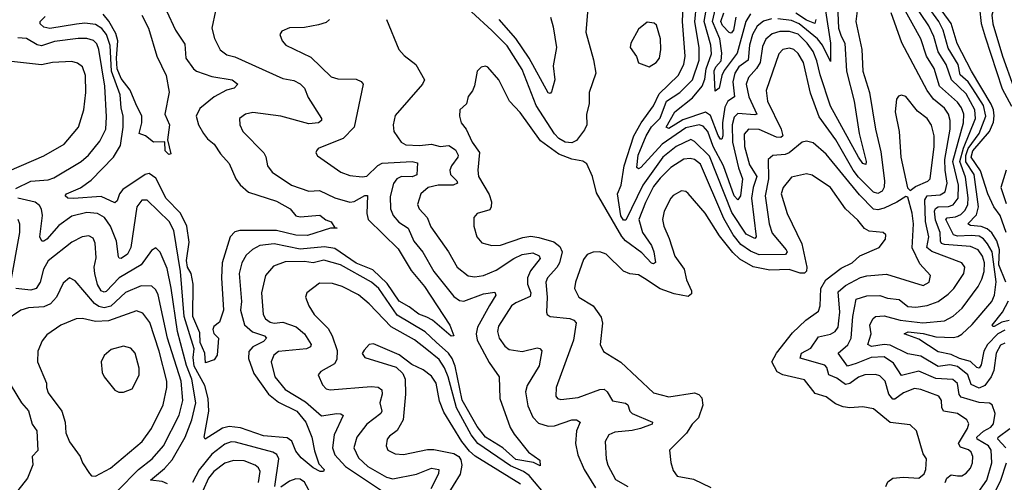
# Model space of a CAD drawing. Extents: x 1843161 to 1959474, y 907081 to 1016326.
# Tile 56 of 256: x 1862463 to 1867032, y 933465 to 935614. Entities that reach past the tile are written whole.
import ezdxf

# ---------------------------------------------------------------- set-up
doc = ezdxf.new("R2010")
doc.units = 0

msp = doc.modelspace()

# ---------------------------------------------------------------- linework, layer by layer
at = {"layer": '0CON20XD'}
for points in [[(1867049.2, 936295), (1867015, 936260.2), (1866975, 936224.8), (1866915, 936198.1), (1866835, 936117), (1866795, 936022.8), (1866753.3, 935955), (1866748.5, 935925), (1866761.7, 935885), (1866814.4, 935825), (1866852.4, 935765), (1866881.4, 935741.4), (1866915, 935727.8), (1866966.5, 935736.5), (1866985, 935720.4), (1866990.8, 935695), (1866973.8, 935635), (1866979, 935595), (1867023.6, 935445), (1867075, 935302.3)], [(1866349.2, 935655), (1866343.2, 935605), (1866371.2, 935475), (1866376.1, 935375), (1866406.2, 935275), (1866434.5, 935104.5), (1866459.3, 934999.3), (1866476.9, 934865), (1866474.8, 934835.2), (1866465, 934816.8), (1866445, 934807), (1866425, 934813.3), (1866355, 934882.8), (1866330.5, 934915), (1866250.2, 935055), (1866172.8, 935162.8), (1866132.2, 935272.2), (1866099.8, 935415), (1866075, 935457.3), (1866055, 935474.7), (1866035, 935482.2), (1866004.4, 935475.6), (1865986.2, 935455), (1865926.8, 935285), (1865933.1, 935235), (1865997.1, 935105), (1866004, 935075), (1865995, 935066.6), (1865975, 935067.9), (1865895, 935103), (1865844.8, 935105.2), (1865825, 935082), (1865826.5, 935025), (1865850.1, 934940.1), (1865883.8, 934885), (1865867.5, 934835), (1865859.5, 934785), (1865881.5, 934605), (1865875, 934596.9), (1865835, 934617), (1865767.5, 934717.5), (1865665, 934980), (1865595, 935048.3), (1865577.3, 935057.3), (1865508.9, 935025), (1865448.4, 934975), (1865355.3, 934844.7), (1865276.8, 934683.2), (1865265, 934682.6), (1865252.5, 934702.5), (1865237, 934805), (1865253.9, 934845), (1865268.9, 934935), (1865312.7, 935075), (1865347.6, 935135), (1865405, 935213.5), (1865430.1, 935269.9), (1865519.3, 935355), (1865545.6, 935405), (1865552.1, 935445), (1865539, 935605), (1865545.2, 935745.2)], [(1866254.7, 935755), (1866263.3, 935575), (1866275, 935537.1), (1866293, 935505), (1866300.3, 935375), (1866335.2, 935235), (1866359, 935085), (1866391.5, 934955), (1866389.2, 934940.8), (1866375, 934945.6), (1866355, 934975.5), (1866225, 935212.5), (1866177.4, 935357.4), (1866163, 935423), (1866145, 935466.4), (1866117.7, 935505), (1866075, 935546.1), (1866035, 935559.4), (1865991, 935559), (1865955, 935548.4), (1865925, 935522.5), (1865910.7, 935489.3), (1865899.7, 935415), (1865883, 935387), (1865844.9, 935345.1), (1865834.3, 935315), (1865846.3, 935255), (1865884.4, 935175), (1865875, 935171.1), (1865795, 935177.5), (1865778.6, 935161.4), (1865769.4, 935125), (1865771.2, 935045), (1865798.3, 934925), (1865817.7, 934875), (1865807.4, 934795), (1865795, 934776.5), (1865779.3, 934795), (1865729.8, 934935), (1865681.6, 935025), (1865656.4, 935095), (1865635, 935119.1), (1865616, 935126), (1865555, 935111.1), (1865444.2, 935035.8), (1865345, 934926.6), (1865335, 934920.5), (1865327.8, 934927.8), (1865332.6, 934985), (1865370.8, 935075), (1865395, 935115.5), (1865435, 935156.2), (1865465.5, 935235), (1865527, 935275), (1865586, 935335), (1865615.9, 935425), (1865616.6, 935485), (1865596.6, 935603.4), (1865604, 935685)], [(1867040.3, 934625), (1867012.7, 934705), (1866983.8, 934743.8), (1866955.6, 934805), (1866921.2, 934911.2), (1866879, 934975), (1866886.8, 935005), (1866963.2, 935095), (1866982, 935138), (1866985, 935167.5), (1866982.2, 935195), (1866971.4, 935221.4), (1866879.7, 935375), (1866813.7, 935503.7), (1866786.3, 935596.3), (1866684.9, 935735)], [(1867035, 934111.8), (1867015, 934102.7), (1866994.7, 934064.7), (1866983.9, 933985), (1866971.2, 933955), (1866942.4, 933915), (1866915, 933902.7), (1866879.1, 933919.1), (1866862.9, 933965), (1866815, 934002.9), (1866778.9, 934011.1), (1866725, 934003.6), (1866645, 934050.9), (1866585, 934061.4), (1866502.8, 934102.8), (1866475, 934104.6), (1866415.9, 934095.9), (1866399.7, 934105), (1866413.9, 934155), (1866408.3, 934195), (1866422.3, 934225), (1866435, 934234.8), (1866475, 934238.5), (1866548.7, 934218.7), (1866654.5, 934205.5), (1866754.3, 934215), (1866795, 934237.2), (1866836.3, 934273.7), (1866911.6, 934375), (1866927.9, 934407.9), (1866939, 934445), (1866940.3, 934485), (1866931.8, 934515), (1866910.7, 934545), (1866875, 934560.9), (1866755, 934569.8), (1866741.4, 934575), (1866736.1, 934585), (1866735.1, 934625), (1866712.4, 934682.4), (1866708.6, 934725), (1866712.6, 934737.5), (1866725, 934744.5), (1866773.9, 934746.1), (1866795, 934754.1), (1866818.5, 934785), (1866820, 934845), (1866793.9, 934955), (1866842.9, 935135), (1866844.5, 935175), (1866833.7, 935205), (1866815, 935231.1), (1866732.2, 935305), (1866706.9, 935386.9), (1866671.7, 935445), (1866644.8, 935525), (1866556.8, 935685)], [(1867035, 934172.2), (1867002.3, 934155), (1866953.9, 934105), (1866937.2, 934075), (1866925, 934011.5), (1866915, 933995.3), (1866905, 933998), (1866875, 934026.7), (1866825, 934039.8), (1866785, 934058.8), (1866725, 934071.7), (1866635, 934129.8), (1866567.5, 934155), (1866585.4, 934164.6), (1866655, 934156.5), (1866715, 934140.5), (1866795, 934138.4), (1866817.1, 934142.9), (1866835, 934152.5), (1866882.6, 934197.4), (1866974.2, 934305), (1866986, 934335), (1866994.2, 934395.8), (1866975.3, 934535), (1866955, 934573.1), (1866935, 934595.4), (1866915, 934607.6), (1866878.5, 934611.5), (1866815, 934608.6), (1866796.4, 934615), (1866761.3, 934685), (1866767, 934693), (1866805, 934698), (1866830.5, 934709.5), (1866850.5, 934729.5), (1866862.4, 934755), (1866864, 934786), (1866852.1, 934882.1), (1866826.1, 934955), (1866842.6, 935017.4), (1866898.8, 935155), (1866895.9, 935195), (1866855, 935268.8), (1866787.2, 935335), (1866763.1, 935405), (1866724.8, 935465), (1866704.6, 935535), (1866681.8, 935585), (1866602.1, 935705)], [(1866886.8, 935293.2), (1866865, 935325.5), (1866827.4, 935357.4), (1866817.7, 935405), (1866771.7, 935481.7), (1866748.4, 935565), (1866727.9, 935605), (1866649.7, 935715)], [(1863371.4, 935655), (1863354.6, 935575), (1863366.9, 935526.9), (1863393, 935473), (1863425, 935450.4), (1863461, 935441), (1863685, 935340.6), (1863735, 935331.3), (1863765, 935315.4), (1863784.5, 935295), (1863802.4, 935252.4), (1863863.8, 935155), (1863863.8, 935145), (1863850, 935135), (1863805, 935130.5), (1863675, 935165.3), (1863545, 935183.1), (1863511.2, 935175), (1863483.8, 935155), (1863484.2, 935125), (1863499.2, 935095), (1863596.9, 934995), (1863606.2, 934976.2), (1863613.1, 934935), (1863634.4, 934905), (1863725, 934845.3), (1863805, 934817.2), (1863855, 934820.7), (1863925, 934785.8), (1863995, 934765.9), (1864015, 934768.6), (1864065, 934797.6), (1864077.6, 934797.6), (1864073.9, 934713.9), (1864080.3, 934685), (1864219.6, 934549.6), (1864279.4, 934449.4), (1864341.8, 934375), (1864458.9, 934195), (1864477.5, 934145), (1864465, 934144.4), (1864378.7, 934218.7), (1864352.5, 934232.5), (1864315, 934245.4), (1864270.9, 934280.9), (1864225, 934306.3), (1864168.1, 934388.1), (1864102.7, 934452.7), (1864025, 934483.1), (1863925, 934551.1), (1863878.2, 934558.2), (1863765, 934547.4), (1863645, 934573.4), (1863577.1, 934565), (1863543, 934547), (1863515, 934519.5), (1863494.2, 934485), (1863482.1, 934435), (1863492.2, 934305), (1863488.8, 934265), (1863506.9, 934196.9), (1863543.5, 934163.5), (1863598.9, 934145), (1863608.2, 934135), (1863595, 934119.2), (1863544.5, 934095), (1863526.6, 934073.4), (1863525, 934040), (1863549.9, 933969.9), (1863617.5, 933875), (1863665, 933838), (1863749.8, 933795), (1863790.7, 933745), (1863818.5, 933675), (1863830.7, 933610.7), (1863851, 933551), (1863875.6, 933525), (1863872.5, 933515), (1863857.5, 933515), (1863825, 933532.3), (1863769.6, 933579.6), (1863745, 933609.4), (1863726.8, 933656.8), (1863705, 933672.5), (1863595, 933681), (1863488.1, 933718.1), (1863435, 933724.5), (1863405, 933716.5), (1863323.8, 933665), (1863319.4, 933675), (1863340.6, 933795), (1863338.3, 933855), (1863322.1, 933915), (1863273.1, 934005), (1863268.6, 934045), (1863273, 934085), (1863227.4, 934235), (1863209, 934445), (1863178.3, 934635), (1863157.1, 934677.1), (1863055.7, 934775.7), (1863030, 934775), (1863007.5, 934745), (1862979.3, 934555), (1862963.9, 934525), (1862935, 934504.6), (1862925.6, 934505.6), (1862922.3, 934512.3), (1862911.9, 934585), (1862885, 934655.5), (1862856.6, 934695), (1862825, 934713.2), (1862775, 934718.7), (1862705, 934700.5), (1862645, 934657.5), (1862588.9, 934595), (1862575, 934584.4), (1862565.8, 934585.8), (1862557.5, 934605), (1862570, 934705), (1862565, 934734.2), (1862555, 934751.2), (1862535, 934766.2), (1862455.5, 934785)], [(1863144.6, 935655), (1863185.8, 935565.8), (1863230, 935500), (1863234.3, 935435), (1863269.5, 935385), (1863284, 935374), (1863355, 935349.5), (1863450, 935335), (1863475.8, 935315), (1863458.8, 935295), (1863423.8, 935286.2), (1863365.5, 935255), (1863299.4, 935200.6), (1863282.4, 935165), (1863293.7, 935125), (1863315.8, 935085), (1863335, 935059.7), (1863366.5, 935035), (1863395, 934990.9), (1863436.1, 934946.1), (1863466, 934875), (1863486.5, 934846.5), (1863525, 934812.4), (1863655, 934771.1), (1863719.2, 934735), (1863745, 934703.3), (1863765, 934698.7), (1863856.2, 934706.2), (1863884.6, 934684.6), (1863908.9, 934675), (1863926.4, 934646.4), (1863936.2, 934645), (1863906.1, 934646.1), (1863798.3, 934611.7), (1863745, 934612.6), (1863655, 934633.9), (1863485, 934634.8), (1863462.2, 934627.8), (1863440, 934605), (1863403, 934485), (1863399.8, 934415), (1863408.9, 934265), (1863391.3, 934208.7), (1863365, 934188.1), (1863360, 934175), (1863365, 934156.2), (1863385.8, 934135), (1863380, 934055), (1863365.7, 934034.3), (1863325, 934020), (1863322, 934065), (1863301.1, 934115), (1863299.7, 934159.7), (1863266.5, 934235), (1863268.1, 934385), (1863258.6, 934435), (1863242.7, 934465), (1863237, 934495), (1863249.3, 934580.7), (1863238.6, 934655), (1863208.9, 934715), (1863142.5, 934782.5), (1863095, 934878.2), (1863065, 934898.7), (1863045, 934895.2), (1862942.1, 934825), (1862926.1, 934805), (1862915, 934771.9), (1862905, 934763.8), (1862842, 934792), (1862712.5, 934782.5), (1862686.7, 934785), (1862673.8, 934795), (1862680, 934805), (1862745, 934832.7), (1862795, 934867.7), (1862898.2, 934975), (1862930.8, 935029.2), (1862943.2, 935115), (1862944.2, 935165), (1862933.6, 935205), (1862929.8, 935265), (1862889.5, 935375), (1862883.1, 935493.1), (1862867, 935545), (1862845, 935572.2), (1862815, 935591.4), (1862765, 935598.2), (1862727, 935593), (1862603.4, 935573.4), (1862575, 935579.2), (1862557.8, 935595), (1862558.2, 935605), (1862580.9, 935629.1)], [(1863030, 935635), (1863061.1, 935575), (1863100, 935445), (1863143.1, 935355), (1863156.6, 935276.6), (1863137.5, 935175), (1863158, 935125), (1863150, 935055), (1863165, 934990), (1863155, 934988), (1863138, 935005), (1863136.4, 935046.4), (1863084.3, 935044.3), (1863047.5, 935075), (1863017.5, 935085), (1863030, 935135), (1863030, 935165), (1863002.5, 935222.5), (1862976, 935286), (1862935, 935340.4), (1862915.8, 935385), (1862912.7, 935435), (1862919.4, 935515), (1862910, 935550), (1862877.2, 935607.2), (1862850.1, 935640.1)], [(1865099.1, 935665), (1865090.4, 935555), (1865126.7, 935426.7), (1865136.4, 935365), (1865106.2, 935276.2), (1865105.4, 935225), (1865093.5, 935173.5), (1865094.6, 935125), (1865085, 935101.4), (1865046.6, 935053.4), (1865025, 935041.9), (1864995.3, 935044.7), (1864965, 935062.4), (1864944.3, 935084.3), (1864859.8, 935215), (1864795, 935381.6), (1864725, 935491.6), (1864653.6, 935563.6), (1864559.4, 935649.4)], [(1865952.4, 935617.6), (1865915, 935606.5), (1865886, 935584), (1865864.5, 935545.5), (1865849.7, 935495), (1865843.6, 935426.4), (1865801, 935395), (1865781.4, 935365), (1865773.2, 935325), (1865780.7, 935255), (1865750, 935235), (1865735, 935208.2), (1865724.3, 935134.3), (1865726.3, 935073.7), (1865721.7, 935058.3), (1865715, 935058.9), (1865705, 935076.2), (1865668.2, 935168.2), (1865645, 935184.5), (1865541, 935149), (1865475, 935109.1), (1865463.8, 935113.8), (1865503.8, 935186.2), (1865585, 935251.5), (1865630.4, 935305), (1865642.6, 935337.4), (1865648.3, 935385), (1865673, 935455), (1865669.9, 935495), (1865640.1, 935605), (1865651.4, 935675)], [(1865855, 935640.2), (1865833.5, 935605), (1865791.9, 935458.1), (1865732.6, 935377.4), (1865721.3, 935355), (1865709.2, 935295), (1865691.1, 935281.1), (1865685.9, 935375.9), (1865694.1, 935395), (1865717.8, 935422.2), (1865722.2, 935457.8), (1865712.2, 935525), (1865677.9, 935605), (1865691.9, 935665)], [(1865786, 935625), (1865775, 935564.5), (1865765, 935551.2), (1865755, 935554.6), (1865725, 935587.2), (1865717.5, 935605), (1865730.2, 935645)], [(1866202.6, 935655), (1866226.1, 935505), (1866225, 935420), (1866188.9, 935495), (1866165.8, 935525), (1866080, 935595), (1866045, 935609.9), (1865982.1, 935617.9)], [(1866157.8, 935615), (1866153.6, 935596.4), (1866115, 935610.9), (1866065, 935643.3)], [(1866903.6, 933406.4), (1866951.1, 933475), (1866974.8, 933555), (1866971, 933615), (1866959.4, 933635), (1866905.7, 933665), (1866904, 933675), (1866935, 933702.9), (1866969.4, 933720.6), (1866982.7, 933737.3), (1866990, 933785), (1866975.4, 933825), (1866963.1, 933833.1), (1866915, 933836.4), (1866831.4, 933861.4), (1866823.1, 933873.1), (1866815, 933923.8), (1866792.8, 933942.8), (1866715, 933947.9), (1866635, 933982), (1866555, 933961.4), (1866518.3, 934018.3), (1866475, 934048.5), (1866415, 934045.1), (1866345, 934016.8), (1866304.4, 934005), (1866261.1, 934065), (1866305.6, 934104.4), (1866322.3, 934135), (1866329.2, 934235), (1866344.8, 934315.2), (1866395, 934331), (1866455, 934333.5), (1866489.7, 934319.7), (1866544.5, 934314.5), (1866585, 934281), (1866621, 934279), (1866675, 934286), (1866725, 934305.3), (1866771.5, 934338.5), (1866797.5, 934365), (1866844.1, 934435), (1866848.8, 934465), (1866834.8, 934484.7), (1866696.7, 934536.7), (1866673, 934555), (1866682.3, 934605), (1866667, 934677), (1866663.5, 934776.5), (1866675, 934795.6), (1866735, 934800.7), (1866757.9, 934815), (1866767.8, 934855), (1866757.9, 934915), (1866756, 934965), (1866781.4, 935105), (1866781, 935145), (1866773.3, 935175), (1866755, 935202.1), (1866704.2, 935244.2), (1866674.3, 935285), (1866556.9, 935506.9), (1866506.5, 935645)], [(1866917.4, 935667.4), (1866925.3, 935595.3), (1866943.6, 935533.6), (1867022.6, 935292.6), (1867065, 935211.5)], [(1863900.7, 935615), (1863885, 935601.3), (1863850.7, 935589.3), (1863785, 935577.1), (1863715, 935575.6), (1863680.3, 935559.7), (1863670, 935545), (1863682, 935515), (1863698.8, 935495), (1863815, 935440), (1863908.9, 935348.9), (1863939.2, 935339.2), (1864025, 935336.7), (1864047.3, 935327.2), (1864056.7, 935315), (1864015.4, 935115), (1863965, 935062.3), (1863875, 935026.7)], [(1864165.7, 935615), (1864222.5, 935475), (1864247.3, 935447.3), (1864301.9, 935405), (1864341.1, 935335), (1864332.2, 935315), (1864205, 935168), (1864196.7, 935125), (1864200, 935095), (1864234.3, 935045), (1864255, 935033.2), (1864319.2, 935029.2), (1864375, 935035.7), (1864415, 935025.2), (1864455, 935030), (1864485, 935010), (1864498.1, 934985), (1864497.2, 934975), (1864467.1, 934935), (1864459.2, 934915), (1864462.9, 934895), (1864492.3, 934865), (1864495.3, 934854.7), (1864474.3, 934845.8), (1864405, 934845.8), (1864359.4, 934835), (1864324.5, 934805), (1864309.6, 934755), (1864317.5, 934735), (1864354.2, 934695), (1864371.3, 934651.3), (1864453.2, 934535), (1864493.9, 934463.9), (1864545, 934423.9), (1864575, 934419.7), (1864615, 934426.2), (1864675, 934450.7), (1864756, 934505), (1864795, 934522.7), (1864845, 934530.8), (1864873.3, 934516.7), (1864878.5, 934505), (1864833.4, 934446.6), (1864820.4, 934415), (1864819.1, 934385), (1864834.8, 934345), (1864832.5, 934327.5), (1864765, 934299.1), (1864745.9, 934285), (1864685, 934190.8), (1864680.6, 934165), (1864688.7, 934135), (1864715, 934098.2), (1864735, 934081.5), (1864795, 934073.1), (1864865, 934089.6), (1864877.4, 934087.4), (1864886.2, 934076.2), (1864874.2, 934005.8), (1864818, 933915), (1864810.3, 933885), (1864820.7, 933820.7), (1864845, 933767.5), (1864870.6, 933740.6), (1864915, 933725.3), (1864945, 933727.2), (1865025, 933754.7), (1865047.5, 933755), (1865064, 933745), (1865046.8, 933705), (1865041.9, 933645), (1865053, 933593), (1865083.1, 933525), (1865135, 933439.3)], [(1864926.4, 935625), (1864939.5, 935580.5), (1864954.4, 935484.4), (1864938.9, 935398.9), (1864947.1, 935335), (1864930.6, 935279.4), (1864925, 935271.2), (1864915, 935274.2), (1864827.9, 935435), (1864765.9, 935525.9), (1864688.5, 935615)], [(1865385, 935394.2), (1865416.2, 935415), (1865432, 935435), (1865438.6, 935475), (1865436.5, 935525), (1865418.3, 935588.3), (1865407.5, 935597.5), (1865375, 935602.5), (1865335, 935570), (1865298.8, 935505), (1865296.2, 935485), (1865325, 935443.3), (1865335, 935413.8), (1865385, 935394.2)], [(1862445, 934830), (1862515, 934864.4), (1862595, 934870), (1862621.3, 934878.7), (1862748.8, 934955), (1862782.8, 934985), (1862835, 935049.2), (1862862.4, 935105), (1862866.8, 935163.2), (1862858.8, 935305), (1862831.2, 935475), (1862821.3, 935501.3), (1862806.4, 935516.4), (1862775, 935526.5), (1862735, 935526.7), (1862625, 935512.7), (1862565, 935492.3), (1862545, 935497.2), (1862495, 935526.3), (1862455, 935529.6)], [(1862415, 934911), (1862575, 934980.7), (1862669.4, 935035), (1862687.5, 935055), (1862736.2, 935115), (1862760.6, 935195), (1862770.3, 935275), (1862768.5, 935355), (1862754.4, 935395), (1862731.7, 935411.7), (1862705, 935418.9), (1862615, 935414.6), (1862565, 935404.1), (1862355, 935427.9)], [(1866757.1, 933465), (1866765, 933485.2), (1866785, 933499.7), (1866815.3, 933495.3), (1866834.6, 933495.4), (1866855, 933508.1), (1866875, 933531.4), (1866884.1, 933555.9), (1866885.9, 933585), (1866878, 933605), (1866865.7, 933615.7), (1866828.6, 933628.7), (1866820, 933645), (1866861.8, 933715), (1866867.3, 933737.3), (1866857.8, 933755), (1866815, 933784.7), (1866750.7, 933795), (1866742.4, 933812.4), (1866741.1, 933845), (1866728.2, 933865), (1866645, 933896.7), (1866615, 933901.2), (1866565, 933880), (1866525, 933850.9), (1866515, 933850.9), (1866496.9, 933875), (1866479, 933935), (1866455, 933959.4), (1866435, 933965.8), (1866385, 933964.7), (1866355, 933952.8), (1866315, 933923.8), (1866295, 933919.8), (1866255, 933949), (1866218.4, 933965), (1866208.5, 933998.5), (1866199.2, 934009.2), (1866085, 934041.1), (1866091.4, 934065), (1866135, 934088.9), (1866169.9, 934140.1), (1866225, 934153.3), (1866247.7, 934165), (1866261, 934185), (1866265.1, 934214.9), (1866268.8, 934255), (1866260.9, 934349.1), (1866295, 934378.5), (1866365, 934416.5), (1866395, 934424.8), (1866485, 934431.7), (1866655, 934379.1), (1866683.1, 934395), (1866690, 934425), (1866640.1, 934480.1), (1866604, 934554), (1866610.5, 934665), (1866605.2, 934715), (1866585, 934790), (1866575, 934793.3), (1866534.3, 934765.7), (1866475, 934738), (1866445, 934730.5), (1866425, 934734.4), (1866359.9, 934799.9), (1866205, 934989.7), (1866145, 935041.8), (1866115, 935048.8), (1866094.2, 935045), (1866034.6, 934995.4), (1866015, 934987.7), (1865957.6, 934982.4), (1865936.2, 934963.8), (1865937.4, 934875), (1865922.7, 934795), (1865940.4, 934665), (1865955, 934622.7), (1866020.7, 934545), (1866024.7, 934535), (1866016.5, 934523.5), (1865895, 934521.1), (1865855, 934538.5), (1865810.1, 934570.1), (1865774, 934615), (1865730.4, 934690.4), (1865622.4, 934942.4), (1865595, 934963.8), (1865575, 934969.5), (1865545, 934965.3), (1865485, 934928), (1865435, 934878.4), (1865405, 934839), (1865367.7, 934765), (1865336.2, 934685), (1865353.2, 934625), (1865395.1, 934565.1), (1865405.5, 934535), (1865414.4, 934485.6), (1865405, 934479.5), (1865395, 934483.5), (1865350.3, 934530.3), (1865275, 934586.3), (1865256.8, 934606.8), (1865139.8, 934809.8), (1865121.5, 934885), (1865094.8, 934944.8), (1865076.1, 934956.1), (1865025, 934965.2), (1864965, 934989), (1864880.5, 935050.5), (1864785, 935182.5), (1864735.5, 935235.5), (1864686, 935335), (1864635, 935393.8), (1864625, 935398), (1864605, 935393.8), (1864586.2, 935375), (1864573.3, 935306.7), (1864565, 935283.3), (1864545, 935257.5), (1864537, 935223), (1864506.2, 935195), (1864504, 935165), (1864512, 935135), (1864535.4, 935105.4), (1864563.3, 935045), (1864597.5, 934997.5), (1864589.3, 934915), (1864592, 934885), (1864642, 934802), (1864652.4, 934767.6), (1864651.9, 934745), (1864645, 934731.2), (1864585.7, 934714.3), (1864570, 934695), (1864570, 934655), (1864584.4, 934605), (1864607.6, 934577.6), (1864655, 934564.5), (1864695, 934566.2), (1864797.9, 934602.1), (1864835, 934607.6), (1864872.7, 934602.7), (1864942.1, 934582.1), (1864970.5, 934560.5), (1864981, 934535), (1864968.7, 934485), (1864956.6, 934463.3), (1864913.2, 934415), (1864904.8, 934395.2), (1864911.6, 934325), (1864908.1, 934255), (1864910.8, 934245), (1864925.4, 934235.4), (1865016.2, 934226.2), (1865035, 934218.2), (1865045.3, 934205.3)], [(1867039.6, 934395), (1867006.2, 934475), (1867010.6, 934545), (1866997.2, 934587.2), (1866975, 934623.7), (1866952.7, 934642.7), (1866925, 934653.7), (1866875, 934657.2), (1866863.4, 934665), (1866903.2, 934706.8), (1866913.2, 934745), (1866891.6, 934895), (1866853.2, 934953.2), (1866853.5, 934983.5), (1866865.3, 935015), (1866915.9, 935085), (1866946.4, 935165), (1866935, 935214.8), (1866886.8, 935293.2)], [(1866595, 934820), (1866620.7, 934839.3), (1866676.8, 934863.2), (1866687.5, 934875), (1866707.1, 935025), (1866707.1, 935075), (1866694.3, 935124.3), (1866675, 935154.5), (1866629.6, 935189.6), (1866575, 935257.1), (1866555, 935262.9), (1866541.5, 935258.5), (1866531.4, 935245), (1866525.5, 935185), (1866543.8, 935095), (1866551.9, 934975), (1866583.2, 934833.2), (1866595, 934820)], [(1863875, 935026.7), (1863848.8, 935015), (1863840.8, 935005), (1863838, 934995), (1863845, 934981.2), (1863952.9, 934905), (1863995, 934890.4), (1864053.3, 934883.3), (1864075, 934887.5), (1864125, 934936.2), (1864145, 934947.5), (1864284.8, 934954.8), (1864309.1, 934949.2), (1864306.3, 934893.7), (1864285, 934883.8), (1864234.4, 934885), (1864213.8, 934875), (1864197.8, 934852.2), (1864182.7, 934792.7), (1864184.1, 934735), (1864195.9, 934705), (1864222.8, 934672.8), (1864266.6, 934645), (1864292.9, 934585), (1864334.8, 934534.8), (1864385.3, 934445), (1864477.7, 934327.7), (1864505, 934309.5), (1864525, 934307.1), (1864615, 934341), (1864667.7, 934347.7), (1864672.5, 934335), (1864643.2, 934286.8), (1864587.9, 934185), (1864582, 934155), (1864586.1, 934125), (1864642.2, 934022.2), (1864688.2, 933955), (1864691.3, 933855), (1864740.1, 933720.1), (1864758.1, 933688.1), (1864824.5, 933604.5), (1864877.5, 933567.5), (1864878.2, 933541.8), (1864846.9, 933556.9), (1864765, 933570.4), (1864705.5, 933625.5), (1864624.8, 933675), (1864586.7, 933725), (1864516.8, 933846.8), (1864483.9, 934003.9), (1864469.8, 934039.8), (1864452.6, 934065), (1864396.2, 934116.2), (1864345, 934164.5), (1864215, 934241.9), (1864130, 934365), (1864095.6, 934395), (1863952, 934475), (1863875, 934497.3), (1863825, 934484.4), (1863785, 934490), (1863695, 934489.2), (1863641.2, 934468.8), (1863603.3, 934425), (1863585.7, 934345), (1863593.8, 934245), (1863604.4, 934224.4), (1863625, 934208.5), (1863645, 934203.8), (1863685, 934209.6), (1863746.8, 934186.8), (1863784.7, 934155), (1863816.2, 934105), (1863812.2, 934095), (1863794.2, 934085.8), (1863665, 934072.3), (1863643, 934055), (1863630.2, 934025), (1863647.5, 933955), (1863695, 933896.3), (1863789.1, 933839.1), (1863864.5, 933774.5), (1863935.2, 933785.2), (1863954, 933784), (1863964.5, 933775), (1863922.9, 933685), (1863915.2, 933625), (1863925, 933592.7), (1863975, 933538.3), (1864165, 933412.4)], [(1867040.5, 934915), (1867015.6, 934834.4), (1867040.8, 934760.8)], [(1866482.1, 933445), (1866492.4, 933467.6), (1866515, 933484.3), (1866565, 933489.8), (1866635, 933484.6), (1866660.6, 933505), (1866667.8, 933525), (1866671.2, 933575), (1866655, 933597.5), (1866624.3, 933705), (1866595, 933731.4), (1866503.2, 933743.2), (1866425, 933806.7), (1866375.4, 933815.4), (1866315, 933810.8), (1866285, 933816), (1866249.4, 933829.4), (1866205, 933861.8), (1866155, 933877.5), (1866105, 933940.5), (1866005, 933963.9), (1865978.4, 933978.4), (1865953.6, 934025), (1865975.4, 934065), (1866050.1, 934159.9), (1866111.5, 934218.5), (1866169.4, 934260.6), (1866178.1, 934285), (1866180.2, 934365), (1866204.1, 934405.9), (1866275, 934460.4), (1866325.5, 934485), (1866362.5, 934517.5), (1866452, 934555), (1866480.8, 934595), (1866482, 934615), (1866470, 934625), (1866405, 934632.2), (1866383.4, 934643.4), (1866353.3, 934683.3), (1866294.7, 934734.7), (1866225, 934834.5), (1866141.3, 934891.3), (1866115, 934897.7), (1866045, 934882.5), (1866005.9, 934835), (1865996.7, 934805), (1866023.9, 934713.9), (1866092.3, 934572.3), (1866116.2, 934465), (1866113.8, 934446.2), (1866105, 934436.8), (1866085, 934436.2), (1866033.3, 934453.3), (1865945, 934451.1), (1865866.5, 934466.5), (1865805, 934501.6), (1865772, 934532), (1865710.1, 934610.1), (1865644.8, 934714.8), (1865565, 934807.1), (1865555, 934815.8), (1865535, 934819.2), (1865495, 934797.5), (1865484.3, 934785), (1865453.3, 934725), (1865446.5, 934685), (1865451.8, 934655), (1865477.5, 934597.5), (1865503.2, 934515), (1865546.9, 934455), (1865557.2, 934405), (1865580.3, 934355), (1865580, 934340), (1865565, 934328.5), (1865499.9, 934339.9), (1865435, 934364.1), (1865361.9, 934411.9), (1865335, 934429.4), (1865295, 934433.1), (1865265, 934445.5), (1865184.7, 934524.7), (1865155, 934535.5), (1865125, 934534.6), (1865096.9, 934523.1), (1865079.6, 934500.4), (1865042.1, 934395), (1865038.5, 934365), (1865057.5, 934325), (1865125.1, 934285.1), (1865161.4, 934231.4), (1865168.2, 934205), (1865157.5, 934105), (1865172.9, 934072.9), (1865252.6, 934022.6), (1865405, 933881.5), (1865475, 933862.3), (1865595, 933880), (1865615, 933872.9), (1865628.3, 933858.3), (1865633.2, 933823.2), (1865612.9, 933765), (1865583.1, 933735), (1865556.8, 933693.2), (1865478.8, 933615), (1865485, 933557.5), (1865495, 933520), (1865515, 933494.2), (1865589.3, 933479.3), (1865671.2, 933441.2)], [(1862422.9, 934395), (1862464.7, 934625), (1862463.6, 934663.6), (1862456.1, 934685)], [(1863148.9, 933458.9), (1863125, 933469.6), (1863071.1, 933475), (1863135, 933529.7), (1863170.7, 933569.3), (1863231.2, 933675), (1863262.7, 933755), (1863281.3, 933835), (1863261.9, 933945), (1863237.9, 934007.9), (1863196.4, 934165), (1863166.9, 934366.9), (1863147.5, 934457.5), (1863115, 934534.3), (1863095, 934554.2), (1863075, 934541.1), (1863027.8, 934475), (1862925.6, 934414.4), (1862865, 934351.8), (1862855, 934348), (1862842.2, 934355), (1862825, 934383.8), (1862811.6, 934435), (1862809.5, 934465), (1862817.6, 934507.6), (1862813.6, 934576.4), (1862805, 934599.5), (1862785, 934610), (1862754.1, 934605.9), (1862705, 934580.9), (1862595, 934494), (1862574.3, 934455), (1862558, 934395), (1862539.5, 934365), (1862515, 934357.1), (1862444.8, 934364.8)], [(1863027.1, 934377.1), (1862955, 934346.1), (1862886.2, 934283.8), (1862855, 934275.9), (1862831.4, 934281.4), (1862810, 934295), (1862721.6, 934401.6), (1862695, 934414.4), (1862665, 934390), (1862634.7, 934325), (1862606.1, 934293.9), (1862575, 934280.4), (1862505, 934275.7), (1862468.6, 934265), (1862395.8, 934215)], [(1862916.6, 933425), (1863014.9, 933525.1), (1863077.5, 933575), (1863130.2, 933635), (1863203.5, 933776.5), (1863220.2, 933845), (1863212.7, 933935), (1863149.3, 934135), (1863105.8, 934335.8), (1863095, 934358.5), (1863076.2, 934376.2), (1863027.1, 934377.1)], [(1864918.9, 933388.9), (1864827.2, 933497.2), (1864801.4, 933515), (1864741, 933541), (1864589.3, 933645), (1864558.9, 933685), (1864490.4, 933810.4), (1864452.2, 933955), (1864435, 933997.5), (1864409.8, 934035), (1864352.7, 934082.7), (1864295, 934126.4), (1864187.8, 934187.8), (1864085, 934294.6), (1864035.9, 934335.9), (1863959.4, 934375), (1863915, 934388.4), (1863855, 934390.8), (1863795.7, 934345), (1863790, 934325), (1863804.4, 934285), (1863829.6, 934245), (1863895, 934180), (1863913.5, 934145), (1863936.7, 934076.7), (1863935.3, 934035.3), (1863924, 934016), (1863860.9, 933979.1), (1863848.8, 933965), (1863868, 933918), (1863885, 933900), (1863904.6, 933894.6), (1864095, 933910), (1864126.8, 933906.8), (1864143.8, 933895), (1864145.3, 933875), (1864134.7, 933835), (1864144, 933795), (1864138.8, 933785), (1864074.5, 933735.5), (1864027.4, 933675), (1864014.1, 933625), (1864035, 933578.7), (1864078.3, 933538.3), (1864165, 933489), (1864195, 933481), (1864305, 933502.9), (1864375, 933531.3), (1864408.9, 933525), (1864406.5, 933505), (1864371.7, 933435)], [(1867055, 934217.2), (1867021.1, 934208.9), (1866985, 934189.2), (1866978.3, 934188.3), (1866975.6, 934195), (1867023.5, 934255), (1867051.9, 934308.1)], [(1862815, 933494), (1862885, 933531.5), (1863031.1, 933655), (1863075, 933715.5), (1863129.4, 933825), (1863146.2, 933905), (1863145.7, 933935), (1863111.4, 934075), (1863068.1, 934208.1), (1863035, 934251.5), (1863005, 934260.9), (1862875, 934214.4), (1862815, 934211.9), (1862755, 934225.3), (1862725.3, 934224.7), (1862654.3, 934195), (1862589.8, 934150.2), (1862568.2, 934121.8), (1862547.8, 934075), (1862546.2, 934025), (1862588.2, 933925), (1862587.1, 933905), (1862595, 933880), (1862659.6, 933795), (1862674.5, 933745), (1862678.1, 933695), (1862695, 933653.8), (1862744.2, 933585), (1862755.6, 933555), (1862786.9, 933506.9), (1862796, 933496), (1862815, 933494)], [(1865045.3, 934205.3), (1865033.8, 934125), (1864952.5, 933905), (1864950.5, 933865), (1864959.2, 933855), (1864975, 933850.4), (1865055, 933859.4), (1865155, 933896.2), (1865175, 933897.5), (1865189.5, 933885), (1865213.6, 933843.6), (1865275, 933832.9), (1865285.3, 933825), (1865295.2, 933795.2), (1865305.2, 933785.2), (1865400, 933745), (1865398.8, 933735), (1865344.2, 933715), (1865305, 933705.2), (1865225, 933697.6), (1865196.7, 933685), (1865180.8, 933655), (1865185.4, 933575), (1865193.2, 933545), (1865228.5, 933478.5), (1865285.3, 933445.3)], [(1862945, 933883.8), (1862985, 933900), (1863017.5, 933962.5), (1863017.3, 933995), (1862999.4, 934065), (1862978.7, 934088.7), (1862945, 934096.9), (1862888.3, 934081.7), (1862855.7, 934054.3), (1862842, 934025), (1862846.7, 933975), (1862856.2, 933955), (1862905, 933893.3), (1862923.9, 933883.9), (1862945, 933883.8)], [(1864786.6, 933456.7), (1864577.2, 933587.2), (1864550.4, 933610.4), (1864515.4, 933655.4), (1864431.6, 933791.6), (1864411.9, 933841.9), (1864396.4, 933926.4), (1864375, 933958.5), (1864335, 933987.3), (1864282.7, 934012.7), (1864225, 934056.9), (1864105, 934107.8), (1864085, 934105.7), (1864061.7, 934078.3), (1864053.3, 934063.3), (1864064.4, 934045), (1864209.6, 933999.6), (1864241.3, 933971.3), (1864251.4, 933945), (1864253.4, 933875), (1864243.3, 933755), (1864215, 933705.8), (1864179.8, 933680.2), (1864168.6, 933665), (1864163.3, 933635), (1864171.4, 933615), (1864205, 933596.9), (1864245, 933593.8), (1864355, 933618.2), (1864385, 933617.2), (1864478.5, 933598.5), (1864501.1, 933585), (1864510, 933570), (1864514.3, 933545), (1864507.2, 933502.8), (1864410.3, 933345)], [(1862424, 933914), (1862471.8, 933835), (1862505, 933796.7), (1862521.8, 933735), (1862542.9, 933705), (1862547.3, 933612.7), (1862521.2, 933585), (1862524.2, 933545.8), (1862500, 933485), (1862455, 933427.5)], [(1867039.5, 933625), (1867002.5, 933665), (1867004.1, 933675), (1867057.6, 933715)], [(1863647.3, 933445), (1863665.2, 933575), (1863657.2, 933595), (1863638.6, 933605), (1863465, 933651.6), (1863445, 933652.9), (1863415, 933643), (1863355, 933595.2), (1863296.6, 933523.4), (1863265.8, 933465)], [(1863572.3, 933465), (1863579.7, 933515), (1863571.7, 933531.7), (1863555.5, 933545), (1863505, 933564.7), (1863455, 933566.1), (1863415, 933554.2), (1863365, 933515.8), (1863339.8, 933485), (1863313.1, 933425)], [(1866962.5, 933365), (1867016.2, 933475), (1867042, 933555)], [(1863824.2, 933395), (1863785, 933465.8), (1863765, 933479.6), (1863745, 933481), (1863715, 933470.2), (1863675, 933441.9)]]:
    msp.add_lwpolyline(points, dxfattribs=at)

doc.saveas('drawing.dxf')
